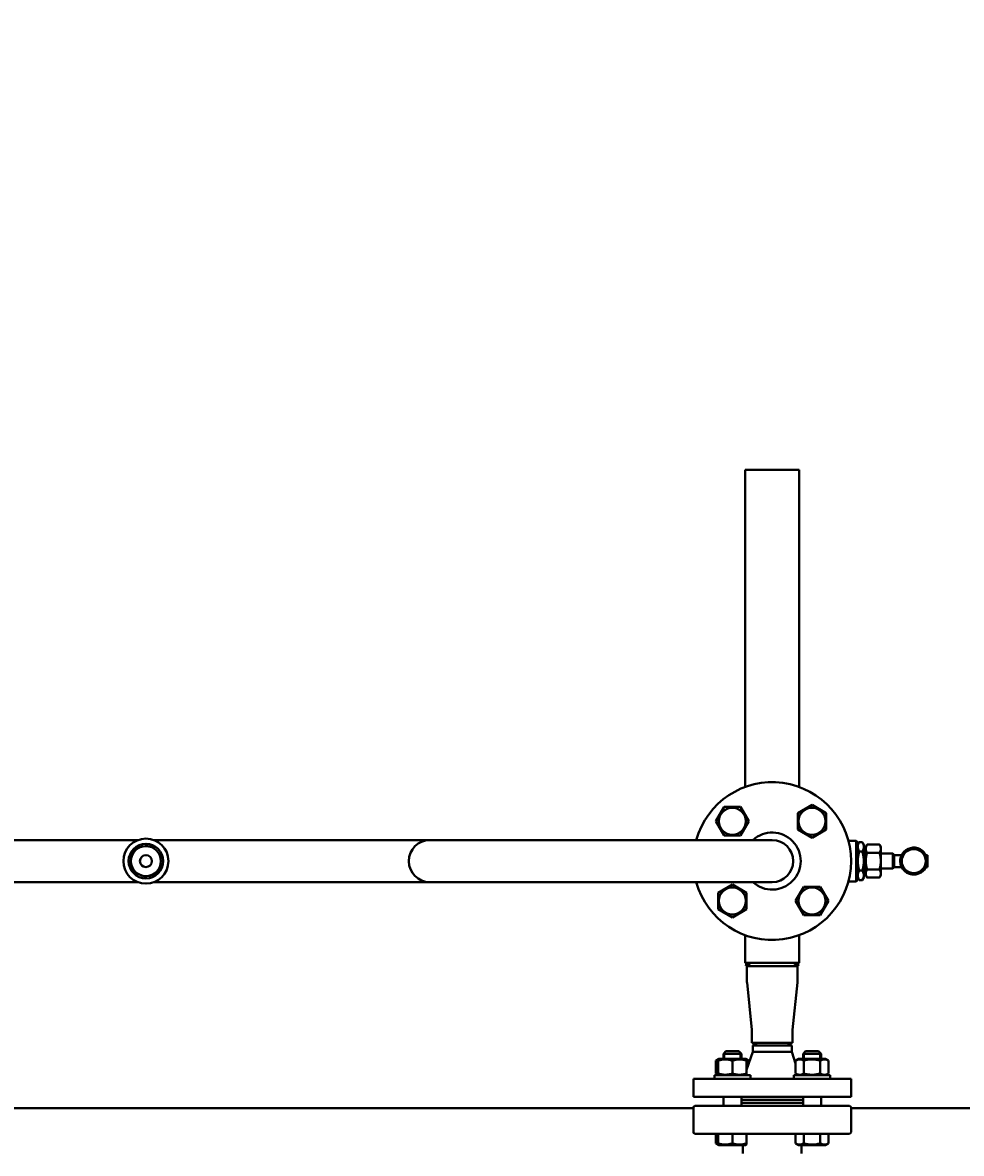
# Model space of a CAD drawing. Header units: millimetres. Extents: x -4428 to 4131, y -3615 to 4038.
# Tile 3 of 172: x -3764 to -3139, y -2788 to -2035. Entities that reach past the tile are written whole.
import ezdxf

# ---------------------------------------------------------------- set-up
doc = ezdxf.new("R2010")
doc.units = ezdxf.units.MM
doc.linetypes.add('K5LT_BASIC', pattern=[0])
doc.linetypes.add('K5LT_THIN', pattern=[0])
doc.layers.add('Системный слой', color=7, linetype='Continuous')
doc.styles.add('KDIMTEXTSTYLE', font='GOST_AU.SHX', dxfattribs={"width": 0.96, "oblique": 15, "height": 5})
doc.dimstyles.new('KDIMSTYLE (1.00)', dxfattribs={"dimtxt": 5, "dimasz": 1, "dimexe": 2, "dimexo": 0, "dimgap": 1, "dimtad": 1, "dimtxsty": 'KDIMTEXTSTYLE', "dimsah": 1, "dimcen": 0, "dimdle": 1, "dimadec": 0, "dimazin": 0, "dimtfac": 0.667, "dimtmove": 0, "dimatfit": 3, "dimfxl": 1, "dimtvp": 1, "dimtolj": 1, "dimtzin": 0, "dimarcsym": 0})

# ---------------------------------------------------------------- blocks, each defined once
blk = doc.blocks.new('KDIMARROW_01')
at = {"layer": 'Системный слой'}
blk.add_hatch(color=0, dxfattribs=at).paths.add_polyline_path([(-5, -0.66), (0, 0), (-5, 0.66), (-4.5, 0)])
at = {"layer": 'Системный слой', "color": 0, "linetype": 'K5LT_THIN', "lineweight": 20}
for p, q in [((-4.5, 0), (-5, 0.66)), ((-5, 0.66), (0, 0)), ((0, 0), (-5, -0.66)), ((-5, -0.66), (-4.5, 0)), ((0, 0), (-1, 0))]:
    blk.add_line(p, q, dxfattribs=at)
blk = doc.blocks.new('U15')
at = {"layer": 'Системный слой', "color": 150, "linetype": 'K5LT_BASIC', "lineweight": 40, "true_color": 0x0080ff}
for p, q in [((-3283.34, -2544.27), (-3283.34, -2333.14)), ((-3283.34, -2333.14), (-3247.34, -2333.14)), ((-3247.34, -2544.27), (-3247.34, -2333.14)), ((-3302.82, -2567.08), (-3297.34, -2557.58)), ((-3297.34, -2557.58), (-3286.37, -2557.58)), ((-3286.37, -2557.58), (-3280.88, -2567.08)), ((-3248.32, -2561.59), (-3238.82, -2556.11)), ((-3238.82, -2556.11), (-3229.32, -2561.59)), ((-3248.32, -2572.56), (-3248.32, -2561.59)), ((-3229.32, -2561.59), (-3229.32, -2572.56)), ((-3297.34, -2576.58), (-3302.82, -2567.08)), ((-3280.88, -2567.08), (-3286.37, -2576.58)), ((-3238.82, -2578.04), (-3248.32, -2572.56)), ((-3229.32, -2572.56), (-3238.82, -2578.04)), ((-3687.72, -2579.59), (-3786.95, -2579.59)), ((-3607.34, -2579.59), (-3676.95, -2579.59)), ((-3493.34, -2579.59), (-3607.34, -2579.59)), ((-3265.34, -2579.59), (-3493.34, -2579.59)), ((-3286.37, -2576.58), (-3297.34, -2576.58)), ((-3209.34, -2580.09), (-3214.6, -2580.09)), ((-3208.34, -2581.09), (-3209.34, -2580.09)), ((-3209.34, -2607.09), (-3209.34, -2580.09)), ((-3208.34, -2582.59), (-3207.35, -2580.89)), ((-3208.34, -2606.09), (-3208.34, -2581.09)), ((-3205.32, -2580.89), (-3207.35, -2580.89)), ((-3205.32, -2580.89), (-3207.35, -2580.89)), ((-3204.34, -2582.59), (-3205.32, -2580.89)), ((-3205.32, -2587.24), (-3207.35, -2587.24)), ((-3205.32, -2587.24), (-3207.35, -2587.24)), ((-3207.35, -2587.24), (-3207.35, -2587.24)), ((-3205.32, -2587.24), (-3205.32, -2587.24)), ((-3204.34, -2582.97), (-3204.34, -2582.59)), ((-3204.34, -2604.59), (-3204.34, -2582.97)), ((-3203.03, -2585.4), (-3204.34, -2585.4)), ((-3203.03, -2584.09), (-3202.18, -2582.62)), ((-3203.03, -2585.32), (-3203.03, -2584.09)), ((-3203.03, -2585.4), (-3203.03, -2585.32)), ((-3203.03, -2593.51), (-3203.03, -2585.4)), ((-3202.18, -2582.62), (-3193.87, -2582.62)), ((-3202.18, -2588.11), (-3193.87, -2588.11)), ((-3193.03, -2584.09), (-3193.87, -2582.62)), ((-3193.03, -2585.32), (-3193.03, -2584.09)), ((-3193.03, -2585.32), (-3193.03, -2585.4)), ((-3193.03, -2593.51), (-3193.03, -2585.4)), ((-3193.03, -2588.59), (-3185.03, -2588.59)), ((-3185.03, -2588.59), (-3185.03, -2598.59)), ((-3184.03, -2589.59), (-3185.03, -2588.59)), ((-3203.03, -2593.67), (-3203.03, -2593.51)), ((-3203.03, -2601.78), (-3203.03, -2593.67)), ((-3193.03, -2593.51), (-3193.03, -2593.67)), ((-3193.03, -2601.78), (-3193.03, -2593.67)), ((-3184.03, -2589.59), (-3179.13, -2589.59)), ((-3184.03, -2589.59), (-3184.03, -2597.59)), ((-3163.01, -2589.59), (-3162.03, -2589.59)), ((-3162.03, -2589.59), (-3162.03, -2597.59)), ((-3205.32, -2599.94), (-3207.35, -2599.94)), ((-3205.32, -2599.94), (-3207.35, -2599.94)), ((-3207.35, -2599.94), (-3207.35, -2599.94)), ((-3205.32, -2599.94), (-3205.32, -2599.94)), ((-3203.03, -2601.78), (-3204.34, -2601.78)), ((-3203.03, -2601.86), (-3203.03, -2601.78)), ((-3203.03, -2603.09), (-3203.03, -2601.86)), ((-3203.03, -2603.09), (-3202.18, -2604.56)), ((-3202.18, -2599.08), (-3193.87, -2599.08)), ((-3193.03, -2603.09), (-3193.87, -2604.56)), ((-3193.03, -2598.59), (-3185.03, -2598.59)), ((-3193.03, -2601.78), (-3193.03, -2601.86)), ((-3193.03, -2603.09), (-3193.03, -2601.86)), ((-3184.03, -2597.59), (-3185.03, -2598.59)), ((-3184.03, -2597.59), (-3179.13, -2597.59)), ((-3163.01, -2597.59), (-3162.03, -2597.59)), ((-3687.72, -2607.59), (-3786.95, -2607.59)), ((-3607.34, -2607.59), (-3676.95, -2607.59)), ((-3493.34, -2607.59), (-3607.34, -2607.59)), ((-3265.34, -2607.59), (-3493.34, -2607.59)), ((-3301.35, -2614.62), (-3291.85, -2609.14)), ((-3291.85, -2609.14), (-3282.35, -2614.62)), ((-3249.79, -2620.11), (-3244.3, -2610.61)), ((-3244.3, -2610.61), (-3233.34, -2610.61)), ((-3233.34, -2610.61), (-3227.85, -2620.11)), ((-3209.34, -2607.09), (-3214.6, -2607.09)), ((-3208.34, -2606.09), (-3209.34, -2607.09)), ((-3208.34, -2604.59), (-3207.35, -2606.29)), ((-3205.32, -2606.29), (-3207.35, -2606.29)), ((-3205.32, -2606.29), (-3207.35, -2606.29)), ((-3204.34, -2604.59), (-3205.32, -2606.29)), ((-3202.18, -2604.56), (-3193.87, -2604.56)), ((-3301.35, -2625.59), (-3301.35, -2614.62)), ((-3282.35, -2614.62), (-3282.35, -2625.59)), ((-3291.85, -2631.08), (-3301.35, -2625.59)), ((-3282.35, -2625.59), (-3291.85, -2631.08)), ((-3244.3, -2629.61), (-3249.79, -2620.11)), ((-3227.85, -2620.11), (-3233.34, -2629.61)), ((-3233.34, -2629.61), (-3244.3, -2629.61)), ((-3283.34, -2661.28), (-3283.34, -2642.91)), ((-3247.34, -2661.28), (-3247.34, -2642.91)), ((-3283.34, -2661.28), (-3279.34, -2663.59)), ((-3283.34, -2661.28), (-3247.34, -2661.28)), ((-3281.34, -2662.44), (-3283.34, -2662.44)), ((-3283.34, -2662.44), (-3281.34, -2663.59)), ((-3248.49, -2663.59), (-3282.19, -2663.59)), ((-3282.19, -2663.59), (-3282.19, -2673.09)), ((-3247.34, -2661.28), (-3251.34, -2663.59)), ((-3247.34, -2662.44), (-3249.34, -2663.59)), ((-3247.34, -2662.44), (-3249.34, -2662.44)), ((-3248.49, -2663.59), (-3248.49, -2663.59)), ((-3248.49, -2663.59), (-3248.49, -2673.09)), ((-3282.11, -2674.49), (-3278.84, -2705.88)), ((-3248.56, -2674.49), (-3251.83, -2705.88)), ((-3278.79, -2706.99), (-3278.79, -2714.59)), ((-3251.89, -2706.99), (-3251.89, -2714.59)), ((-3251.89, -2714.59), (-3278.79, -2714.59)), ((-3278.34, -2716.32), (-3275.34, -2714.59)), ((-3278.34, -2716.32), (-3278.34, -2720.59)), ((-3252.34, -2716.32), (-3278.34, -2716.32)), ((-3252.34, -2716.32), (-3255.34, -2714.59)), ((-3252.34, -2716.32), (-3252.34, -2720.59)), ((-3251.89, -2714.59), (-3251.89, -2714.59)), ((-3297.85, -2721.84), (-3296.1, -2720.09)), ((-3297.85, -2725.29), (-3297.85, -2721.84)), ((-3297.85, -2721.84), (-3285.85, -2721.84)), ((-3296.1, -2720.09), (-3287.6, -2720.09)), ((-3285.85, -2721.84), (-3287.6, -2720.09)), ((-3285.85, -2725.29), (-3285.85, -2721.84)), ((-3278.34, -2720.59), (-3282.35, -2732.64)), ((-3252.34, -2720.59), (-3278.34, -2720.59)), ((-3252.34, -2720.59), (-3249.79, -2728.23)), ((-3244.82, -2721.84), (-3243.07, -2720.09)), ((-3244.82, -2725.29), (-3244.82, -2721.84)), ((-3244.82, -2721.84), (-3238.82, -2721.84)), ((-3243.07, -2720.09), (-3238.82, -2720.09)), ((-3238.82, -2720.09), (-3234.57, -2720.09)), ((-3238.82, -2721.84), (-3232.82, -2721.84)), ((-3232.82, -2721.84), (-3234.57, -2720.09)), ((-3232.82, -2725.29), (-3232.82, -2721.84)), ((-3302.82, -2726.41), (-3300.88, -2725.29)), ((-3302.82, -2734.97), (-3302.82, -2726.41)), ((-3301.35, -2725.57), (-3300.88, -2725.29)), ((-3301.35, -2726.41), (-3301.35, -2725.57)), ((-3301.35, -2734.97), (-3301.35, -2726.41)), ((-3282.83, -2725.29), (-3300.88, -2725.29)), ((-3291.85, -2734.97), (-3291.85, -2726.41)), ((-3280.88, -2726.41), (-3282.83, -2725.29)), ((-3282.35, -2725.57), (-3282.83, -2725.29)), ((-3282.35, -2725.57), (-3282.35, -2726.41)), ((-3282.35, -2734.97), (-3282.35, -2726.41)), ((-3280.88, -2728.23), (-3280.88, -2726.41)), ((-3249.79, -2726.41), (-3247.84, -2725.29)), ((-3249.79, -2734.97), (-3249.79, -2726.41)), ((-3229.79, -2725.29), (-3247.84, -2725.29)), ((-3244.3, -2734.97), (-3244.3, -2726.41)), ((-3233.34, -2734.97), (-3233.34, -2726.41)), ((-3227.85, -2726.41), (-3229.79, -2725.29)), ((-3227.85, -2734.97), (-3227.85, -2726.41)), ((-3317.84, -2750.59), (-3317.84, -2738.59)), ((-3317.84, -2738.59), (-3212.84, -2738.59)), ((-3303.85, -2738.59), (-3303.85, -2736.09)), ((-3303.85, -2736.09), (-3279.85, -2736.09)), ((-3300.88, -2736.09), (-3302.82, -2734.97)), ((-3301.35, -2735.82), (-3301.35, -2734.97)), ((-3300.88, -2736.09), (-3301.35, -2735.82)), ((-3282.83, -2736.09), (-3282.35, -2735.82)), ((-3282.35, -2734.97), (-3282.35, -2735.82)), ((-3279.85, -2738.59), (-3279.85, -2736.09)), ((-3250.82, -2738.59), (-3250.82, -2736.09)), ((-3250.82, -2736.09), (-3226.82, -2736.09)), ((-3247.84, -2736.09), (-3249.79, -2734.97)), ((-3229.79, -2736.09), (-3227.85, -2734.97)), ((-3226.82, -2738.59), (-3226.82, -2736.09)), ((-3212.84, -2750.59), (-3212.84, -2738.59)), ((-3317.84, -2750.59), (-3212.84, -2750.59)), ((-3297.85, -2756.59), (-3297.85, -2750.59)), ((-3285.85, -2756.59), (-3285.85, -2750.59)), ((-3244.82, -2752.59), (-3285.85, -2752.59)), ((-3244.82, -2754.59), (-3285.85, -2754.59)), ((-3244.82, -2756.59), (-3244.82, -2750.59)), ((-3232.82, -2756.59), (-3232.82, -2750.59)), ((-3937.34, -2758.09), (-3317.84, -2758.09)), ((-3317.84, -2774.09), (-3317.84, -2757.59)), ((-3265.34, -2756.59), (-3316.84, -2756.59)), ((-3213.84, -2756.59), (-3265.34, -2756.59)), ((-3212.84, -2774.09), (-3212.84, -2757.59)), ((-3212.84, -2758.09), (-3017.84, -2758.09)), ((-3265.34, -2775.09), (-3316.84, -2775.09)), ((-3302.82, -2775.09), (-3302.82, -2781.47)), ((-3301.35, -2775.09), (-3301.35, -2781.47)), ((-3291.85, -2775.09), (-3291.85, -2781.47)), ((-3282.35, -2775.09), (-3282.35, -2781.47)), ((-3213.84, -2775.09), (-3265.34, -2775.09)), ((-3249.79, -2775.09), (-3249.79, -2781.47)), ((-3244.3, -2775.09), (-3244.3, -2781.47)), ((-3233.34, -2775.09), (-3233.34, -2781.47)), ((-3227.85, -2775.09), (-3227.85, -2781.47)), ((-3302.82, -2781.47), (-3300.88, -2782.59)), ((-3301.35, -2782.32), (-3301.35, -2781.47)), ((-3301.35, -2782.32), (-3300.88, -2782.59)), ((-3300.88, -2782.59), (-3291.85, -2782.59)), ((-3291.85, -2782.59), (-3282.83, -2782.59)), ((-3284.84, -2788.15), (-3284.84, -2782.59)), ((-3284.84, -2788.15), (-3284.84, -2782.59)), ((-3282.35, -2782.32), (-3282.83, -2782.59)), ((-3282.35, -2781.47), (-3282.35, -2782.32)), ((-3249.79, -2781.47), (-3247.84, -2782.59)), ((-3247.84, -2782.59), (-3229.79, -2782.59)), ((-3245.84, -2788.15), (-3245.84, -2782.59)), ((-3245.84, -2788.15), (-3245.84, -2782.59)), ((-3227.85, -2781.47), (-3229.79, -2782.59)), ((-3229.32, -2782.32), (-3229.79, -2782.59))]:
    blk.add_line(p, q, dxfattribs=at)
at = {"layer": 'Системный слой', "color": 7, "linetype": 'K5LT_THIN', "lineweight": 20}
for p, q in [((-3296.91, -2721.84), (-3296.91, -2720.89)), ((-3296.91, -2725.29), (-3296.91, -2721.84)), ((-3286.8, -2721.84), (-3286.8, -2720.89)), ((-3286.8, -2725.29), (-3286.8, -2721.84)), ((-3243.87, -2721.84), (-3243.87, -2720.89)), ((-3243.87, -2725.29), (-3243.87, -2721.84)), ((-3233.77, -2721.84), (-3233.77, -2720.89)), ((-3233.77, -2725.29), (-3233.77, -2721.84))]:
    blk.add_line(p, q, dxfattribs=at)
at = {"layer": 'Системный слой', "color": 150, "linetype": 'K5LT_BASIC', "lineweight": 40, "true_color": 0x0080ff}
for centre, radius in [((-3291.85, -2567.08), 9.03), ((-3238.82, -2567.08), 9.03), ((-3682.34, -2593.59), 15), ((-3682.34, -2593.59), 11.5), ((-3682.34, -2593.59), 10), ((-3171.07, -2593.59), 8), ((-3682.34, -2593.59), 4), ((-3291.85, -2620.11), 9.03), ((-3238.82, -2620.11), 9.03)]:
    blk.add_circle(centre, radius, dxfattribs=at)
for centre, radius, start, end in [((-3265.34, -2593.59), 52.5, 195.46601, 164.53399), ((-3493.34, -2593.59), 14, 90, 180), ((-3265.34, -2593.59), 19, 227.4631, 132.5369), ((-3265.34, -2593.59), 14, 0, 90), ((-3171.07, -2593.59), 9, 0, 166.8061), ((-3493.34, -2593.59), 14, 180, 270), ((-3265.34, -2593.59), 14, 270, 0), ((-3171.07, -2593.59), 9, 166.8061, 0), ((-3268.71, -2673.09), 13.48, 180, 185.94686), ((-3261.97, -2673.09), 13.48, 354.05314, 0), ((-3289.55, -2706.99), 10.76, 0, 5.94686), ((-3241.13, -2706.99), 10.76, 174.05314, 180), ((-3316.84, -2757.59), 1, 90, 180), ((-3213.84, -2757.59), 1, 0, 90), ((-3316.84, -2774.09), 1, 180, 270), ((-3316.84, -2774.09), 1, 180, 270), ((-3213.84, -2774.09), 1, 270, 0), ((-3213.84, -2774.09), 1, 270, 0)]:
    blk.add_arc(centre, radius, start, end, dxfattribs=at)
at = {"layer": 'Системный слой', "color": 7, "linetype": 'K5LT_THIN', "lineweight": 20}
blk.add_arc((-3682.34, -2593.59), 10.48, 70, 340, dxfattribs=at)
at = {"layer": 'Системный слой', "color": 150, "linetype": 'K5LT_BASIC', "lineweight": 40, "true_color": 0x0080ff}
for points, knots in [([(-3207.35, -2580.89), (-3207.38, -2580.94), (-3207.43, -2581.03), (-3207.51, -2581.17), (-3207.58, -2581.31), (-3207.65, -2581.44), (-3207.7, -2581.54), (-3207.76, -2581.68), (-3207.83, -2581.82), (-3207.9, -2581.98), (-3207.95, -2582.12), (-3208.02, -2582.3), (-3208.09, -2582.5), (-3208.16, -2582.74), (-3208.21, -2582.96), (-3208.25, -2583.18), (-3208.29, -2583.37), (-3208.31, -2583.57), (-3208.33, -2583.77), (-3208.33, -2583.93), (-3208.34, -2584.06), (-3208.33, -2584.18), (-3208.33, -2584.33), (-3208.32, -2584.51), (-3208.3, -2584.68), (-3208.27, -2584.85), (-3208.24, -2585.02), (-3208.2, -2585.19), (-3208.16, -2585.36), (-3208.12, -2585.53), (-3208.06, -2585.69), (-3208.01, -2585.85), (-3207.95, -2586.01), (-3207.89, -2586.17), (-3207.82, -2586.33), (-3207.75, -2586.48), (-3207.65, -2586.69), (-3207.52, -2586.94), (-3207.41, -2587.14), (-3207.35, -2587.24)], [0, 0, 0, 0, 0.021343, 0.043533, 0.071123, 0.087791, 0.104972, 0.119509, 0.153992, 0.173766, 0.196423, 0.220741, 0.25625, 0.293067, 0.33119, 0.361524, 0.392296, 0.423321, 0.454168, 0.484129, 0.499989, 0.513378, 0.5414, 0.568831, 0.595607, 0.622341, 0.648922, 0.675372, 0.701575, 0.727659, 0.753416, 0.778961, 0.8042, 0.829342, 0.854208, 0.878893, 0.903315, 0.95184, 1, 1, 1, 1]), ([(-3204.56, -2582.59), (-3204.66, -2582.28), (-3204.88, -2581.71), (-3205.17, -2581.15), (-3205.32, -2580.89)], [0, 0, 0, 0, 2.71619, 5, 5, 5, 5]), ([(-3207.35, -2587.24), (-3207.38, -2587.33), (-3207.43, -2587.51), (-3207.51, -2587.81), (-3207.58, -2588.08), (-3207.65, -2588.34), (-3207.7, -2588.54), (-3207.76, -2588.82), (-3207.83, -2589.11), (-3207.9, -2589.43), (-3207.95, -2589.71), (-3208.02, -2590.06), (-3208.09, -2590.47), (-3208.16, -2590.94), (-3208.21, -2591.39), (-3208.25, -2591.81), (-3208.28, -2592.09), (-3208.3, -2592.36), (-3208.31, -2592.62), (-3208.33, -2593), (-3208.33, -2593.33), (-3208.34, -2593.58), (-3208.33, -2593.83), (-3208.33, -2594.03), (-3208.32, -2594.27), (-3208.31, -2594.5), (-3208.3, -2594.82), (-3208.27, -2595.17), (-3208.24, -2595.51), (-3208.2, -2595.85), (-3208.16, -2596.18), (-3208.12, -2596.51), (-3208.06, -2596.84), (-3208.01, -2597.17), (-3207.95, -2597.49), (-3207.89, -2597.8), (-3207.82, -2598.12), (-3207.73, -2598.53), (-3207.63, -2598.94), (-3207.52, -2599.34), (-3207.44, -2599.64), (-3207.38, -2599.84), (-3207.35, -2599.94)], [0, 0, 0, 0, 0.021343, 0.043533, 0.071123, 0.087791, 0.104972, 0.119509, 0.153992, 0.173766, 0.196423, 0.220741, 0.25625, 0.293067, 0.33119, 0.361524, 0.392296, 0.397069, 0.423321, 0.454168, 0.484129, 0.499989, 0.513378, 0.5414, 0.547205, 0.568831, 0.595607, 0.622341, 0.648922, 0.675446, 0.701575, 0.727659, 0.753416, 0.778961, 0.8042, 0.829342, 0.854208, 0.878893, 0.927657, 0.95184, 0.975953, 1, 1, 1, 1]), ([(-3205.32, -2587.24), (-3205.13, -2586.91), (-3204.86, -2586.38), (-3204.6, -2585.68), (-3204.46, -2585.18), (-3204.38, -2584.77), (-3204.34, -2584.38), (-3204.33, -2583.99), (-3204.36, -2583.59), (-3204.41, -2583.22), (-3204.48, -2582.89), (-3204.53, -2582.69), (-3204.56, -2582.59)], [0, 0, 0, 0, 2.801784, 4.549931, 5.913451, 6.988947, 7.959876, 9.162695, 10.22983, 11.278412, 12.199928, 13, 13, 13, 13]), ([(-3205.32, -2599.94), (-3205.29, -2599.85), (-3205.24, -2599.67), (-3205.16, -2599.38), (-3205.09, -2599.1), (-3205.02, -2598.84), (-3204.97, -2598.64), (-3204.91, -2598.37), (-3204.84, -2598.08), (-3204.78, -2597.75), (-3204.72, -2597.47), (-3204.66, -2597.12), (-3204.59, -2596.71), (-3204.52, -2596.25), (-3204.46, -2595.8), (-3204.42, -2595.37), (-3204.4, -2595.09), (-3204.38, -2594.83), (-3204.36, -2594.56), (-3204.35, -2594.19), (-3204.34, -2593.86), (-3204.34, -2593.6), (-3204.34, -2593.36), (-3204.34, -2593.15), (-3204.35, -2592.92), (-3204.36, -2592.68), (-3204.38, -2592.36), (-3204.4, -2592.02), (-3204.43, -2591.68), (-3204.47, -2591.34), (-3204.51, -2591), (-3204.56, -2590.67), (-3204.61, -2590.34), (-3204.66, -2590.02), (-3204.72, -2589.7), (-3204.79, -2589.38), (-3204.85, -2589.06), (-3204.95, -2588.65), (-3205.05, -2588.25), (-3205.15, -2587.84), (-3205.23, -2587.54), (-3205.29, -2587.34), (-3205.32, -2587.24)], [0, 0, 0, 0, 0.021343, 0.043533, 0.071123, 0.087791, 0.104972, 0.119509, 0.153992, 0.173766, 0.196423, 0.220741, 0.25625, 0.293067, 0.33119, 0.361524, 0.392296, 0.397069, 0.423321, 0.454168, 0.484129, 0.499989, 0.513378, 0.5414, 0.547205, 0.568831, 0.595607, 0.622341, 0.648922, 0.675446, 0.701575, 0.727659, 0.753416, 0.778961, 0.8042, 0.829342, 0.854208, 0.878893, 0.927657, 0.95184, 0.975953, 1, 1, 1, 1]), ([(-3203.03, -2585.32), (-3203.03, -2585.28), (-3203.02, -2585.2), (-3203.02, -2585.07), (-3203.01, -2584.95), (-3202.99, -2584.83), (-3202.98, -2584.72), (-3202.96, -2584.6), (-3202.93, -2584.49), (-3202.91, -2584.38), (-3202.88, -2584.27), (-3202.85, -2584.16), (-3202.83, -2584.06), (-3202.8, -2583.97), (-3202.76, -2583.88), (-3202.73, -2583.78), (-3202.69, -2583.67), (-3202.63, -2583.52), (-3202.55, -2583.34), (-3202.47, -2583.16), (-3202.39, -2583.02), (-3202.34, -2582.92), (-3202.3, -2582.83), (-3202.24, -2582.74), (-3202.2, -2582.66), (-3202.18, -2582.62)], [0, 0, 0, 0, 0.045914, 0.090991, 0.135419, 0.179029, 0.222429, 0.264696, 0.306155, 0.346405, 0.386246, 0.424456, 0.461438, 0.496379, 0.530503, 0.565597, 0.602481, 0.657325, 0.726408, 0.802576, 0.856993, 0.891594, 0.913459, 0.956904, 1, 1, 1, 1]), ([(-3203.03, -2585.4), (-3203.03, -2585.45), (-3203.02, -2585.53), (-3203.02, -2585.65), (-3203.01, -2585.78), (-3202.99, -2585.9), (-3202.98, -2586.01), (-3202.96, -2586.13), (-3202.93, -2586.24), (-3202.91, -2586.35), (-3202.88, -2586.46), (-3202.85, -2586.56), (-3202.83, -2586.66), (-3202.8, -2586.76), (-3202.76, -2586.85), (-3202.73, -2586.95), (-3202.69, -2587.06), (-3202.63, -2587.21), (-3202.55, -2587.39), (-3202.47, -2587.56), (-3202.39, -2587.71), (-3202.34, -2587.81), (-3202.3, -2587.9), (-3202.24, -2587.99), (-3202.2, -2588.07), (-3202.18, -2588.11)], [0, 0, 0, 0, 0.045914, 0.090991, 0.135419, 0.179029, 0.222429, 0.264696, 0.306155, 0.346405, 0.386246, 0.424456, 0.461438, 0.496379, 0.530503, 0.565597, 0.602481, 0.657325, 0.726408, 0.802576, 0.856993, 0.891594, 0.913459, 0.956904, 1, 1, 1, 1]), ([(-3203.03, -2593.51), (-3203.03, -2593.43), (-3203.02, -2593.26), (-3203.02, -2593.01), (-3203.01, -2592.77), (-3202.99, -2592.53), (-3202.98, -2592.29), (-3202.96, -2592.06), (-3202.93, -2591.84), (-3202.91, -2591.61), (-3202.88, -2591.4), (-3202.85, -2591.19), (-3202.83, -2590.99), (-3202.8, -2590.8), (-3202.76, -2590.61), (-3202.73, -2590.42), (-3202.69, -2590.19), (-3202.62, -2589.85), (-3202.54, -2589.49), (-3202.45, -2589.14), (-3202.39, -2588.9), (-3202.34, -2588.7), (-3202.3, -2588.53), (-3202.24, -2588.33), (-3202.2, -2588.18), (-3202.18, -2588.11)], [0, 0, 0, 0, 0.045914, 0.090991, 0.135419, 0.179029, 0.222429, 0.264696, 0.306155, 0.346405, 0.386246, 0.424456, 0.461438, 0.496379, 0.530503, 0.565597, 0.602481, 0.657325, 0.758193, 0.802576, 0.856993, 0.891594, 0.913459, 0.956904, 1, 1, 1, 1]), ([(-3193.03, -2585.32), (-3193.03, -2585.28), (-3193.03, -2585.2), (-3193.04, -2585.07), (-3193.05, -2584.95), (-3193.06, -2584.83), (-3193.08, -2584.72), (-3193.1, -2584.6), (-3193.12, -2584.49), (-3193.14, -2584.38), (-3193.17, -2584.27), (-3193.2, -2584.16), (-3193.23, -2584.06), (-3193.26, -2583.97), (-3193.29, -2583.88), (-3193.32, -2583.78), (-3193.37, -2583.67), (-3193.42, -2583.52), (-3193.5, -2583.34), (-3193.59, -2583.16), (-3193.66, -2583.02), (-3193.71, -2582.92), (-3193.76, -2582.83), (-3193.81, -2582.74), (-3193.85, -2582.66), (-3193.87, -2582.62)], [0, 0, 0, 0, 0.045914, 0.090991, 0.135419, 0.179029, 0.222429, 0.264696, 0.306155, 0.346405, 0.386246, 0.424456, 0.461438, 0.496379, 0.530503, 0.565597, 0.602481, 0.657325, 0.726408, 0.802576, 0.856993, 0.891594, 0.913459, 0.956904, 1, 1, 1, 1]), ([(-3193.03, -2585.4), (-3193.03, -2585.45), (-3193.03, -2585.53), (-3193.04, -2585.65), (-3193.05, -2585.78), (-3193.06, -2585.9), (-3193.08, -2586.01), (-3193.1, -2586.13), (-3193.12, -2586.24), (-3193.14, -2586.35), (-3193.17, -2586.46), (-3193.2, -2586.56), (-3193.23, -2586.66), (-3193.26, -2586.76), (-3193.29, -2586.85), (-3193.32, -2586.95), (-3193.37, -2587.06), (-3193.42, -2587.21), (-3193.5, -2587.39), (-3193.59, -2587.56), (-3193.66, -2587.71), (-3193.71, -2587.81), (-3193.76, -2587.9), (-3193.81, -2587.99), (-3193.85, -2588.07), (-3193.87, -2588.11)], [0, 0, 0, 0, 0.045914, 0.090991, 0.135419, 0.179029, 0.222429, 0.264696, 0.306155, 0.346405, 0.386246, 0.424456, 0.461438, 0.496379, 0.530503, 0.565597, 0.602481, 0.657325, 0.726408, 0.802576, 0.856993, 0.891594, 0.913459, 0.956904, 1, 1, 1, 1]), ([(-3193.03, -2593.51), (-3193.03, -2593.43), (-3193.03, -2593.26), (-3193.04, -2593.01), (-3193.05, -2592.77), (-3193.06, -2592.53), (-3193.08, -2592.29), (-3193.1, -2592.06), (-3193.12, -2591.84), (-3193.14, -2591.61), (-3193.17, -2591.4), (-3193.2, -2591.19), (-3193.23, -2590.99), (-3193.26, -2590.8), (-3193.29, -2590.61), (-3193.32, -2590.42), (-3193.37, -2590.19), (-3193.44, -2589.85), (-3193.51, -2589.49), (-3193.6, -2589.14), (-3193.66, -2588.9), (-3193.71, -2588.7), (-3193.76, -2588.53), (-3193.81, -2588.33), (-3193.85, -2588.18), (-3193.87, -2588.11)], [0, 0, 0, 0, 0.045914, 0.090991, 0.135419, 0.179029, 0.222429, 0.264696, 0.306155, 0.346405, 0.386246, 0.424456, 0.461438, 0.496379, 0.530503, 0.565597, 0.602481, 0.657325, 0.758193, 0.802576, 0.856993, 0.891594, 0.913459, 0.956904, 1, 1, 1, 1]), ([(-3203.03, -2593.67), (-3203.03, -2593.76), (-3203.02, -2593.92), (-3203.02, -2594.17), (-3203.01, -2594.41), (-3202.99, -2594.65), (-3202.98, -2594.89), (-3202.96, -2595.12), (-3202.93, -2595.35), (-3202.91, -2595.57), (-3202.88, -2595.78), (-3202.85, -2595.99), (-3202.83, -2596.19), (-3202.8, -2596.38), (-3202.76, -2596.57), (-3202.73, -2596.76), (-3202.69, -2596.99), (-3202.62, -2597.34), (-3202.54, -2597.69), (-3202.45, -2598.05), (-3202.39, -2598.28), (-3202.34, -2598.48), (-3202.3, -2598.66), (-3202.24, -2598.85), (-3202.2, -2599), (-3202.18, -2599.08)], [0, 0, 0, 0, 0.045914, 0.090991, 0.135419, 0.179029, 0.222429, 0.264696, 0.306155, 0.346405, 0.386246, 0.424456, 0.461438, 0.496379, 0.530503, 0.565597, 0.602481, 0.657325, 0.758193, 0.802576, 0.856993, 0.891594, 0.913459, 0.956904, 1, 1, 1, 1]), ([(-3193.03, -2593.67), (-3193.03, -2593.76), (-3193.03, -2593.92), (-3193.04, -2594.17), (-3193.05, -2594.41), (-3193.06, -2594.65), (-3193.08, -2594.89), (-3193.1, -2595.12), (-3193.12, -2595.35), (-3193.14, -2595.57), (-3193.17, -2595.78), (-3193.2, -2595.99), (-3193.23, -2596.19), (-3193.26, -2596.38), (-3193.29, -2596.57), (-3193.32, -2596.76), (-3193.37, -2596.99), (-3193.44, -2597.34), (-3193.51, -2597.69), (-3193.6, -2598.05), (-3193.66, -2598.28), (-3193.71, -2598.48), (-3193.76, -2598.66), (-3193.81, -2598.85), (-3193.85, -2599), (-3193.87, -2599.08)], [0, 0, 0, 0, 0.045914, 0.090991, 0.135419, 0.179029, 0.222429, 0.264696, 0.306155, 0.346405, 0.386246, 0.424456, 0.461438, 0.496379, 0.530503, 0.565597, 0.602481, 0.657325, 0.758193, 0.802576, 0.856993, 0.891594, 0.913459, 0.956904, 1, 1, 1, 1]), ([(-3207.35, -2599.94), (-3207.38, -2599.99), (-3207.43, -2600.08), (-3207.51, -2600.23), (-3207.58, -2600.36), (-3207.65, -2600.49), (-3207.7, -2600.59), (-3207.76, -2600.73), (-3207.83, -2600.88), (-3207.9, -2601.04), (-3207.95, -2601.18), (-3208.02, -2601.35), (-3208.09, -2601.56), (-3208.16, -2601.79), (-3208.21, -2602.02), (-3208.25, -2602.23), (-3208.29, -2602.42), (-3208.31, -2602.62), (-3208.33, -2602.82), (-3208.33, -2602.99), (-3208.34, -2603.11), (-3208.33, -2603.24), (-3208.33, -2603.38), (-3208.32, -2603.56), (-3208.3, -2603.73), (-3208.27, -2603.91), (-3208.24, -2604.08), (-3208.2, -2604.25), (-3208.16, -2604.41), (-3208.12, -2604.58), (-3208.06, -2604.74), (-3208.01, -2604.91), (-3207.95, -2605.07), (-3207.89, -2605.22), (-3207.82, -2605.38), (-3207.75, -2605.54), (-3207.65, -2605.74), (-3207.52, -2605.99), (-3207.41, -2606.19), (-3207.35, -2606.29)], [0, 0, 0, 0, 0.021343, 0.043533, 0.071123, 0.087791, 0.104972, 0.119509, 0.153992, 0.173766, 0.196423, 0.220741, 0.25625, 0.293067, 0.33119, 0.361524, 0.392296, 0.423321, 0.454168, 0.484129, 0.499989, 0.513378, 0.5414, 0.568831, 0.595607, 0.622341, 0.648922, 0.675372, 0.701575, 0.727659, 0.753416, 0.778961, 0.8042, 0.829342, 0.854208, 0.878893, 0.903315, 0.95184, 1, 1, 1, 1]), ([(-3205.32, -2606.29), (-3205.29, -2606.25), (-3205.24, -2606.16), (-3205.16, -2606.01), (-3205.09, -2605.87), (-3205.02, -2605.74), (-3204.97, -2605.64), (-3204.91, -2605.51), (-3204.84, -2605.36), (-3204.78, -2605.2), (-3204.72, -2605.06), (-3204.66, -2604.88), (-3204.59, -2604.68), (-3204.52, -2604.44), (-3204.46, -2604.22), (-3204.42, -2604.01), (-3204.39, -2603.81), (-3204.36, -2603.61), (-3204.35, -2603.42), (-3204.34, -2603.25), (-3204.34, -2603.12), (-3204.34, -2603), (-3204.34, -2602.85), (-3204.36, -2602.68), (-3204.38, -2602.5), (-3204.4, -2602.33), (-3204.43, -2602.16), (-3204.47, -2601.99), (-3204.51, -2601.82), (-3204.56, -2601.66), (-3204.61, -2601.49), (-3204.66, -2601.33), (-3204.72, -2601.17), (-3204.79, -2601.01), (-3204.85, -2600.85), (-3204.92, -2600.7), (-3205.02, -2600.5), (-3205.15, -2600.24), (-3205.26, -2600.04), (-3205.32, -2599.94)], [0, 0, 0, 0, 0.021343, 0.043533, 0.071123, 0.087791, 0.104972, 0.119509, 0.153992, 0.173766, 0.196423, 0.220741, 0.25625, 0.293067, 0.33119, 0.361524, 0.392296, 0.423321, 0.454168, 0.484129, 0.499989, 0.513378, 0.5414, 0.568831, 0.595607, 0.622341, 0.648922, 0.675372, 0.701575, 0.727659, 0.753416, 0.778961, 0.8042, 0.829342, 0.854208, 0.878893, 0.903315, 0.95184, 1, 1, 1, 1]), ([(-3203.03, -2601.78), (-3203.03, -2601.74), (-3203.02, -2601.65), (-3203.02, -2601.53), (-3203.01, -2601.41), (-3202.99, -2601.29), (-3202.98, -2601.17), (-3202.96, -2601.05), (-3202.93, -2600.94), (-3202.91, -2600.83), (-3202.88, -2600.72), (-3202.85, -2600.62), (-3202.83, -2600.52), (-3202.8, -2600.42), (-3202.76, -2600.33), (-3202.73, -2600.23), (-3202.69, -2600.12), (-3202.63, -2599.98), (-3202.55, -2599.8), (-3202.47, -2599.62), (-3202.39, -2599.47), (-3202.34, -2599.37), (-3202.3, -2599.29), (-3202.24, -2599.19), (-3202.2, -2599.11), (-3202.18, -2599.08)], [0, 0, 0, 0, 0.045914, 0.090991, 0.135419, 0.179029, 0.222429, 0.264696, 0.306155, 0.346405, 0.386246, 0.424456, 0.461438, 0.496379, 0.530503, 0.565597, 0.602481, 0.657325, 0.726408, 0.802576, 0.856993, 0.891594, 0.913459, 0.956904, 1, 1, 1, 1]), ([(-3203.03, -2601.86), (-3203.03, -2601.9), (-3203.02, -2601.98), (-3203.02, -2602.11), (-3203.01, -2602.23), (-3202.99, -2602.35), (-3202.98, -2602.47), (-3202.96, -2602.58), (-3202.93, -2602.7), (-3202.91, -2602.81), (-3202.88, -2602.91), (-3202.85, -2603.02), (-3202.83, -2603.12), (-3202.8, -2603.21), (-3202.76, -2603.31), (-3202.73, -2603.4), (-3202.69, -2603.52), (-3202.63, -2603.66), (-3202.55, -2603.84), (-3202.47, -2604.02), (-3202.39, -2604.17), (-3202.34, -2604.26), (-3202.3, -2604.35), (-3202.24, -2604.45), (-3202.2, -2604.52), (-3202.18, -2604.56)], [0, 0, 0, 0, 0.045914, 0.090991, 0.135419, 0.179029, 0.222429, 0.264696, 0.306155, 0.346405, 0.386246, 0.424456, 0.461438, 0.496379, 0.530503, 0.565597, 0.602481, 0.657325, 0.726408, 0.802576, 0.856993, 0.891594, 0.913459, 0.956904, 1, 1, 1, 1]), ([(-3193.03, -2601.78), (-3193.03, -2601.74), (-3193.03, -2601.65), (-3193.04, -2601.53), (-3193.05, -2601.41), (-3193.06, -2601.29), (-3193.08, -2601.17), (-3193.1, -2601.05), (-3193.12, -2600.94), (-3193.14, -2600.83), (-3193.17, -2600.72), (-3193.2, -2600.62), (-3193.23, -2600.52), (-3193.26, -2600.42), (-3193.29, -2600.33), (-3193.32, -2600.23), (-3193.37, -2600.12), (-3193.42, -2599.98), (-3193.5, -2599.8), (-3193.59, -2599.62), (-3193.66, -2599.47), (-3193.71, -2599.37), (-3193.76, -2599.29), (-3193.81, -2599.19), (-3193.85, -2599.11), (-3193.87, -2599.08)], [0, 0, 0, 0, 0.045914, 0.090991, 0.135419, 0.179029, 0.222429, 0.264696, 0.306155, 0.346405, 0.386246, 0.424456, 0.461438, 0.496379, 0.530503, 0.565597, 0.602481, 0.657325, 0.726408, 0.802576, 0.856993, 0.891594, 0.913459, 0.956904, 1, 1, 1, 1]), ([(-3193.03, -2601.86), (-3193.03, -2601.9), (-3193.03, -2601.98), (-3193.04, -2602.11), (-3193.05, -2602.23), (-3193.06, -2602.35), (-3193.08, -2602.47), (-3193.1, -2602.58), (-3193.12, -2602.7), (-3193.14, -2602.81), (-3193.17, -2602.91), (-3193.2, -2603.02), (-3193.23, -2603.12), (-3193.26, -2603.21), (-3193.29, -2603.31), (-3193.32, -2603.4), (-3193.37, -2603.52), (-3193.42, -2603.66), (-3193.5, -2603.84), (-3193.59, -2604.02), (-3193.66, -2604.17), (-3193.71, -2604.26), (-3193.76, -2604.35), (-3193.81, -2604.45), (-3193.85, -2604.52), (-3193.87, -2604.56)], [0, 0, 0, 0, 0.045914, 0.090991, 0.135419, 0.179029, 0.222429, 0.264696, 0.306155, 0.346405, 0.386246, 0.424456, 0.461438, 0.496379, 0.530503, 0.565597, 0.602481, 0.657325, 0.726408, 0.802576, 0.856993, 0.891594, 0.913459, 0.956904, 1, 1, 1, 1]), ([(-3301.35, -2725.76), (-3301.51, -2725.81), (-3301.78, -2725.9), (-3302.27, -2726.11), (-3302.6, -2726.29), (-3302.82, -2726.41)], [0, 0, 0, 0, 1.912507, 3.220306, 6, 6, 6, 6]), ([(-3291.85, -2726.41), (-3292.18, -2726.31), (-3292.72, -2726.14), (-3293.52, -2725.93), (-3294.24, -2725.78), (-3294.84, -2725.69), (-3295.37, -2725.62), (-3295.91, -2725.58), (-3296.58, -2725.56), (-3297.13, -2725.57), (-3297.7, -2725.61), (-3298.29, -2725.67), (-3299.11, -2725.81), (-3300.14, -2726.04), (-3300.9, -2726.26), (-3301.35, -2726.41)], [0, 0, 0, 0, 1.679816, 2.780687, 4.100621, 5.29978, 5.785161, 6.773962, 7.999819, 9.102067, 9.530451, 10.806592, 12.055167, 13.667644, 16, 16, 16, 16]), ([(-3282.35, -2726.41), (-3282.68, -2726.31), (-3283.22, -2726.14), (-3284.02, -2725.93), (-3284.74, -2725.78), (-3285.34, -2725.69), (-3285.87, -2725.62), (-3286.41, -2725.58), (-3287.08, -2725.56), (-3287.63, -2725.57), (-3288.2, -2725.61), (-3288.79, -2725.67), (-3289.61, -2725.81), (-3290.64, -2726.04), (-3291.4, -2726.26), (-3291.85, -2726.41)], [0, 0, 0, 0, 1.679816, 2.780687, 4.100621, 5.29978, 5.785161, 6.773962, 7.999819, 9.102067, 9.530451, 10.806592, 12.055167, 13.667644, 16, 16, 16, 16]), ([(-3280.88, -2726.41), (-3281.04, -2726.33), (-3281.3, -2726.18), (-3281.79, -2725.95), (-3282.13, -2725.83), (-3282.35, -2725.76)], [0, 0, 0, 0, 1.918281, 3.26766, 6, 6, 6, 6]), ([(-3244.3, -2726.41), (-3244.55, -2726.28), (-3244.94, -2726.07), (-3245.48, -2725.85), (-3245.89, -2725.72), (-3246.26, -2725.63), (-3246.65, -2725.58), (-3247.03, -2725.56), (-3247.4, -2725.58), (-3247.78, -2725.62), (-3248.16, -2725.71), (-3248.72, -2725.88), (-3249.27, -2726.12), (-3249.66, -2726.34), (-3249.79, -2726.41)], [0, 0, 0, 0, 2.031939, 3.311633, 4.396645, 5.423589, 6.350589, 7.49983, 8.533187, 9.335775, 10.524184, 11.684847, 13.915004, 15, 15, 15, 15]), ([(-3233.34, -2726.41), (-3233.59, -2726.34), (-3234.24, -2726.16), (-3235.43, -2725.89), (-3236.62, -2725.7), (-3237.55, -2725.61), (-3238.06, -2725.58), (-3238.39, -2725.57), (-3238.67, -2725.57), (-3238.97, -2725.57), (-3239.35, -2725.57), (-3239.8, -2725.59), (-3240.45, -2725.64), (-3241.39, -2725.75), (-3242.46, -2725.94), (-3243.46, -2726.18), (-3244.02, -2726.33), (-3244.3, -2726.41)], [0, 0, 0, 0, 3.152296, 8.024027, 14.430358, 17.4743, 18.996271, 20.518242, 21.409855, 22.301468, 24.084694, 25.867919, 27.651145, 31.792504, 37.072525, 40.536262, 44, 44, 44, 44]), ([(-3227.85, -2726.41), (-3228.09, -2726.28), (-3228.49, -2726.07), (-3229.02, -2725.85), (-3229.44, -2725.72), (-3229.81, -2725.63), (-3230.19, -2725.58), (-3230.58, -2725.56), (-3230.95, -2725.58), (-3231.32, -2725.62), (-3231.71, -2725.71), (-3232.27, -2725.88), (-3232.81, -2726.12), (-3233.21, -2726.34), (-3233.34, -2726.41)], [0, 0, 0, 0, 2.031939, 3.311633, 4.396645, 5.423589, 6.350589, 7.49983, 8.533187, 9.335775, 10.524184, 11.684847, 13.915004, 15, 15, 15, 15]), ([(-3302.82, -2734.97), (-3302.67, -2735.06), (-3302.4, -2735.2), (-3301.92, -2735.43), (-3301.58, -2735.56), (-3301.35, -2735.62)], [0, 0, 0, 0, 1.918281, 3.26766, 6, 6, 6, 6]), ([(-3301.35, -2734.97), (-3301.03, -2735.08), (-3300.49, -2735.24), (-3299.68, -2735.45), (-3298.97, -2735.6), (-3298.37, -2735.7), (-3297.84, -2735.76), (-3297.29, -2735.8), (-3296.63, -2735.82), (-3296.07, -2735.81), (-3295.51, -2735.77), (-3294.92, -2735.71), (-3294.1, -2735.58), (-3293.07, -2735.35), (-3292.3, -2735.12), (-3291.85, -2734.97)], [0, 0, 0, 0, 1.679816, 2.780687, 4.100621, 5.29978, 5.785161, 6.773962, 7.999819, 9.102067, 9.530451, 10.806592, 12.055167, 13.667644, 16, 16, 16, 16]), ([(-3291.85, -2734.97), (-3291.53, -2735.08), (-3290.99, -2735.24), (-3290.18, -2735.45), (-3289.47, -2735.6), (-3288.87, -2735.7), (-3288.34, -2735.76), (-3287.79, -2735.8), (-3287.13, -2735.82), (-3286.57, -2735.81), (-3286.01, -2735.77), (-3285.42, -2735.71), (-3284.6, -2735.58), (-3283.57, -2735.35), (-3282.8, -2735.12), (-3282.35, -2734.97)], [0, 0, 0, 0, 1.679816, 2.780687, 4.100621, 5.29978, 5.785161, 6.773962, 7.999819, 9.102067, 9.530451, 10.806592, 12.055167, 13.667644, 16, 16, 16, 16]), ([(-3249.79, -2734.97), (-3249.55, -2735.11), (-3249.15, -2735.32), (-3248.62, -2735.53), (-3248.2, -2735.66), (-3247.83, -2735.75), (-3247.45, -2735.8), (-3247.06, -2735.82), (-3246.69, -2735.81), (-3246.32, -2735.76), (-3245.93, -2735.68), (-3245.37, -2735.5), (-3244.83, -2735.26), (-3244.43, -2735.04), (-3244.3, -2734.97)], [0, 0, 0, 0, 2.031939, 3.311633, 4.396645, 5.423589, 6.350589, 7.49983, 8.533187, 9.335775, 10.524184, 11.684847, 13.915004, 15, 15, 15, 15]), ([(-3244.3, -2734.97), (-3244.05, -2735.04), (-3243.4, -2735.22), (-3242.21, -2735.5), (-3241.02, -2735.69), (-3240.09, -2735.77), (-3239.58, -2735.8), (-3239.25, -2735.81), (-3238.97, -2735.82), (-3238.67, -2735.82), (-3238.29, -2735.81), (-3237.84, -2735.79), (-3237.19, -2735.74), (-3236.25, -2735.63), (-3235.18, -2735.44), (-3234.18, -2735.2), (-3233.62, -2735.05), (-3233.34, -2734.97)], [0, 0, 0, 0, 3.152296, 8.024027, 14.430358, 17.4743, 18.996271, 20.518242, 21.409855, 22.301468, 24.084694, 25.867919, 27.651145, 31.792504, 37.072525, 40.536262, 44, 44, 44, 44]), ([(-3233.34, -2734.97), (-3233.09, -2735.11), (-3232.7, -2735.32), (-3232.16, -2735.53), (-3231.75, -2735.66), (-3231.38, -2735.75), (-3230.99, -2735.8), (-3230.61, -2735.82), (-3230.24, -2735.81), (-3229.86, -2735.76), (-3229.48, -2735.68), (-3228.92, -2735.5), (-3228.37, -2735.26), (-3227.98, -2735.04), (-3227.85, -2734.97)], [0, 0, 0, 0, 2.031939, 3.311633, 4.396645, 5.423589, 6.350589, 7.49983, 8.533187, 9.335775, 10.524184, 11.684847, 13.915004, 15, 15, 15, 15]), ([(-3302.82, -2781.47), (-3302.67, -2781.56), (-3302.4, -2781.7), (-3301.92, -2781.93), (-3301.58, -2782.06), (-3301.35, -2782.12)], [0, 0, 0, 0, 1.918281, 3.26766, 6, 6, 6, 6]), ([(-3301.35, -2781.47), (-3301.03, -2781.58), (-3300.49, -2781.74), (-3299.68, -2781.95), (-3298.97, -2782.1), (-3298.37, -2782.2), (-3297.84, -2782.26), (-3297.29, -2782.3), (-3296.63, -2782.32), (-3296.07, -2782.31), (-3295.51, -2782.27), (-3294.92, -2782.21), (-3294.1, -2782.08), (-3293.07, -2781.85), (-3292.3, -2781.62), (-3291.85, -2781.47)], [0, 0, 0, 0, 1.679816, 2.780687, 4.100621, 5.29978, 5.785161, 6.773962, 7.999819, 9.102067, 9.530451, 10.806592, 12.055167, 13.667644, 16, 16, 16, 16]), ([(-3291.85, -2781.47), (-3291.53, -2781.58), (-3290.99, -2781.74), (-3290.18, -2781.95), (-3289.47, -2782.1), (-3288.87, -2782.2), (-3288.34, -2782.26), (-3287.79, -2782.3), (-3287.13, -2782.32), (-3286.57, -2782.31), (-3286.01, -2782.27), (-3285.42, -2782.21), (-3284.6, -2782.08), (-3283.57, -2781.85), (-3282.8, -2781.62), (-3282.35, -2781.47)], [0, 0, 0, 0, 1.679816, 2.780687, 4.100621, 5.29978, 5.785161, 6.773962, 7.999819, 9.102067, 9.530451, 10.806592, 12.055167, 13.667644, 16, 16, 16, 16]), ([(-3249.79, -2781.47), (-3249.55, -2781.61), (-3249.15, -2781.82), (-3248.62, -2782.03), (-3248.2, -2782.16), (-3247.83, -2782.25), (-3247.45, -2782.3), (-3247.06, -2782.32), (-3246.69, -2782.31), (-3246.32, -2782.26), (-3245.93, -2782.18), (-3245.37, -2782), (-3244.83, -2781.76), (-3244.43, -2781.54), (-3244.3, -2781.47)], [0, 0, 0, 0, 2.031939, 3.311633, 4.396645, 5.423589, 6.350589, 7.49983, 8.533187, 9.335775, 10.524184, 11.684847, 13.915004, 15, 15, 15, 15]), ([(-3244.3, -2781.47), (-3244.05, -2781.54), (-3243.4, -2781.72), (-3242.21, -2782), (-3241.02, -2782.19), (-3240.09, -2782.27), (-3239.58, -2782.3), (-3239.25, -2782.31), (-3238.97, -2782.32), (-3238.67, -2782.32), (-3238.29, -2782.31), (-3237.84, -2782.29), (-3237.19, -2782.24), (-3236.25, -2782.13), (-3235.18, -2781.94), (-3234.18, -2781.7), (-3233.62, -2781.55), (-3233.34, -2781.47)], [0, 0, 0, 0, 3.152296, 8.024027, 14.430358, 17.4743, 18.996271, 20.518242, 21.409855, 22.301468, 24.084694, 25.867919, 27.651145, 31.792504, 37.072525, 40.536262, 44, 44, 44, 44]), ([(-3233.34, -2781.47), (-3233.09, -2781.61), (-3232.7, -2781.82), (-3232.16, -2782.03), (-3231.75, -2782.16), (-3231.38, -2782.25), (-3230.99, -2782.3), (-3230.61, -2782.32), (-3230.24, -2782.31), (-3229.86, -2782.26), (-3229.48, -2782.18), (-3228.92, -2782), (-3228.37, -2781.76), (-3227.98, -2781.54), (-3227.85, -2781.47)], [0, 0, 0, 0, 2.031939, 3.311633, 4.396645, 5.423589, 6.350589, 7.49983, 8.533187, 9.335775, 10.524184, 11.684847, 13.915004, 15, 15, 15, 15])]:
    blk.add_open_spline(points, degree=3, knots=knots, dxfattribs=at)

msp = doc.modelspace()

# ---------------------------------------------------------------- block references
at = {"layer": 'Системный слой'}
msp.add_blockref('U15', (0, 0), dxfattribs=at)

# ---------------------------------------------------------------- dimensions: what is measured, and where the dimension line sits
at = {"layer": 'Системный слой', "color": 7}
msp.add_linear_dim(base=(-4135.336, -3331.475), p1=(485.664, -2263.092), p2=(-4135.336, -1408.744), location=(-2079.336, -3331.475), text='\\H75.0;\\W0.965;\\Q15;\\H75.0;\\W0.965;\\Q15;\\Q15;4620', dimstyle='KDIMSTYLE (1.00)', override={"dimexo": 0, "dimblk1": 'KDIMARROW_01', "dimblk2": 'KDIMARROW_01', "dimse1": 0, "dimse2": 0, "dimclrt": 7, "dimtolj": 1}, dxfattribs=at).render()

doc.saveas('drawing.dxf')
